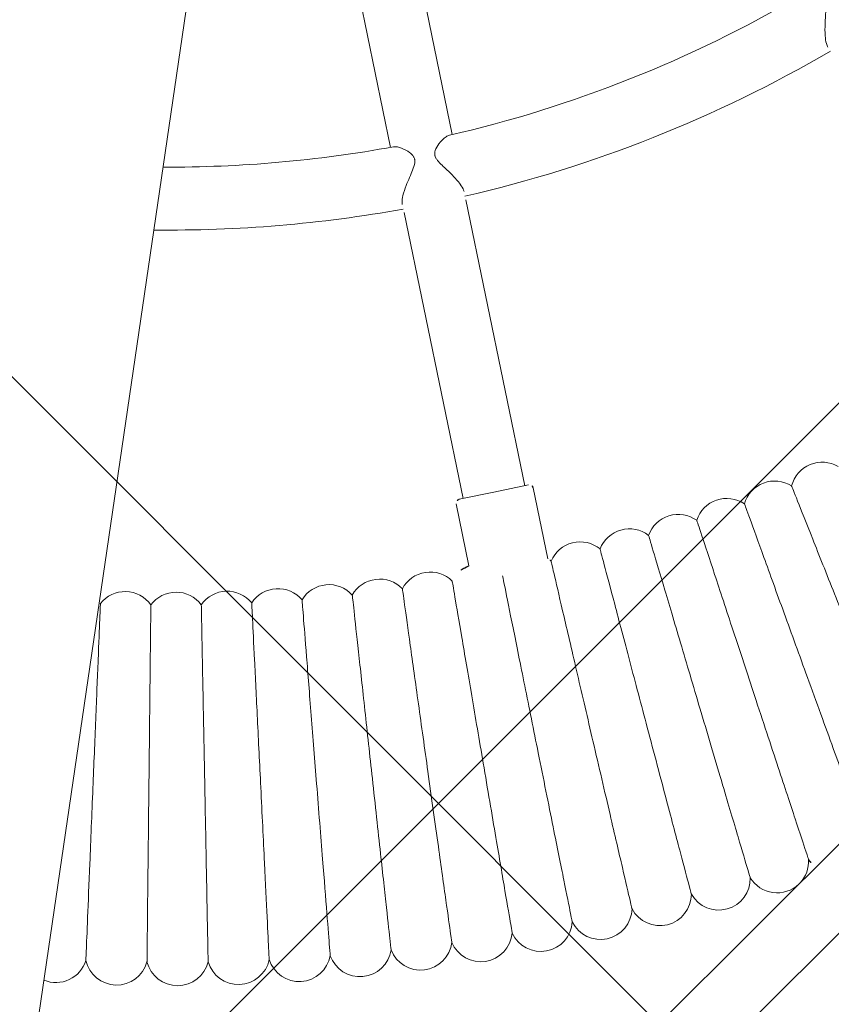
# Model space of a CAD drawing. Header units: metres. Extents: x 5515420 to 5516573, y 5683131 to 5683463.
# Tile 42 of 94: x 5516088.539 to 5516088.746, y 5683297.374 to 5683297.624. Entities that reach past the tile are written whole.
import ezdxf

# ---------------------------------------------------------------- set-up
doc = ezdxf.new("R2010")
doc.units = ezdxf.units.M
doc.layers.get('0').update_dxf_attribs({"linetype": 'CONTINUOUS', "lineweight": 18, "true_color": 0x000000})
doc.layers.add('A-Nawierzchnie', color=41, linetype='CONTINUOUS')
doc.layers.add('A-Plac-Zabaw', color=81, linetype='CONTINUOUS')
doc.layers.get('0').off()

# ---------------------------------------------------------------- blocks, each defined once
blk = doc.blocks.new('Bocianie gniazdo-Junior')
at = {"lineweight": 0}
for p, q in [((4.206441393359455, -149.9743079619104), (4.20644139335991, 150.0256920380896)), ((11.3517809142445, -29.47946055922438), (9.314847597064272, -23.88303226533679)), ((7.811339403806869, -24.4302644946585), (9.848272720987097, -30.02669278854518)), ((14.46761733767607, -38.04015077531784), (11.93072111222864, -31.07008568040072)), ((10.42721291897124, -31.61731790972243), (12.96410914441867, -38.58738300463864)), ((13.71586324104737, -38.31376688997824), (14.56158659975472, -38.00594876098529)), ((14.68975787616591, -38.06571600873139), (15.31724494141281, -39.78972255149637)), ((12.87013988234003, -38.62158501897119), (13.71586324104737, -38.31376688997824)), ((12.81037263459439, -38.74975629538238), (13.35866337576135, -40.25617272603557)), ((27.84314059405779, -40.3234490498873), (4.20644139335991, -71.98362920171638)), ((29.12524528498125, -41.28063636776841), (4.20644139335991, -74.65813183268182))]:
    blk.add_line(p, q, dxfattribs=at)
for centre, radius, start, end in [((-0.2385586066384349, 0.02569203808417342), 31.69999999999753, 291.3096996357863, 308.690300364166), ((-0.2385586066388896, 0.02569203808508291), 33.29999999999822, 291.3766076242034, 308.6233923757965), ((-0.2385586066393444, 0.02569203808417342), 31.69999999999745, 278.0606243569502, 288.6903003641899), ((-0.2385586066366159, 0.02569203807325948), 33.29999999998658, 277.670936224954, 288.6233923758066), ((21.96998010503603, -37.14514072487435), 0.8000000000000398, 67.64981194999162, 174.0644737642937), ((20.84805749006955, -37.79288304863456), 0.7999999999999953, 65.9355262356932, 172.350188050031), ((19.70725949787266, -38.40677262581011), 0.8000000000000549, 64.22124052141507, 170.6359023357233), ((14.59578861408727, -38.09991802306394), 0.1000000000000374, 20.00000000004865, 109.999999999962), ((18.54860729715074, -38.98625994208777), 0.800000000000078, 62.50695480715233, 168.9216166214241), ((12.90434189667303, -38.71555428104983), 0.100000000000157, 110.0000000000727, 200.0000000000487), ((17.37313803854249, -39.53082627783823), 0.8000000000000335, 60.79266909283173, 167.2073309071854), ((16.18190392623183, -40.03998417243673), 0.7999999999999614, 59.07838337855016, 165.493045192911), ((14.9759712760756, -40.51327786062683), 0.8000000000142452, 57.36409766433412, 64.7485213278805), ((13.75641956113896, -40.95028368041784), 0.8000000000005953, 119.8146108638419, 162.0644737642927), ((12.52434044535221, -41.35061045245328), 0.7999999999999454, 53.93552623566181, 160.3501880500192), ((11.28083680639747, -41.71389983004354), 0.8000000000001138, 52.22124052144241, 158.6359023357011), ((10.02702174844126, -42.0398266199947), 0.8000000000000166, 50.50695480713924, 156.9216166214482), ((8.764017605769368, -42.32809907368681), 0.8000000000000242, 48.792669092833, 155.2073309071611), ((7.492954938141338, -42.57845914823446), 0.8000000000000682, 47.07838337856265, 153.4930451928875), ((6.214971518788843, -42.79068273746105), 0.8000000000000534, 45.36409766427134, 151.7787594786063), ((4.931211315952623, -42.96457987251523), 0.8000000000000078, 43.64981194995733, 150.064473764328), ((3.642823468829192, -43.09999489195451), 0.8000000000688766, 41.93552623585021, 45.20902717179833), ((22.19323070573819, -46.55439843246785), 0.8000000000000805, 324.7056975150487, 11.7553526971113), ((23.57665608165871, -45.86249325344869), 0.8000000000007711, 221.387504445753, 240.8057216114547), ((20.78972584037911, -47.20460812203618), 0.799999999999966, 217.9589330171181, 10.04106698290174), ((22.19323070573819, -46.55439843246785), 0.8000000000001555, 219.6732187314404, 321.8061046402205), ((19.36739781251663, -47.81254029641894), 0.799999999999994, 216.2446473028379, 8.326781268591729), ((17.92751979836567, -48.3776507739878), 0.8000000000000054, 214.5303615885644, 6.612495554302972), ((16.4713806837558, -48.89943370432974), 0.7999999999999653, 212.8160758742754, 4.898209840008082), ((15.00028391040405, -49.37742202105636), 0.7999999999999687, 211.101790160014, 3.183924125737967), ((13.51554630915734, -49.81118785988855), 0.7999999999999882, 209.3875044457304, 1.469638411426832), ((12.01849692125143, -50.2003429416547), 0.8000000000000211, 207.6732187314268, 359.7553526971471), ((10.5104758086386, -50.54453891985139), 0.8000000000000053, 205.9589330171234, 358.0410669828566), ((8.992832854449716, -50.84346769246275), 0.7999999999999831, 204.2446473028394, 356.3267812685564), ((7.466926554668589, -51.09686167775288), 0.7999999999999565, 202.5303615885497, 354.6124955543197), ((5.934122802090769, -51.30449405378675), 0.7999999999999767, 200.8160758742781, 352.8982098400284), ((4.395793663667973, -51.46617896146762), 0.7999999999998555, 256.3087166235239, 351.1839241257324)]:
    blk.add_arc(centre, radius, start, end, dxfattribs=at)
for points, knots in [([(20.46959482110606, -25.89790326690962), (20.45096081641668, -25.8757007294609), (20.43387616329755, -25.84657754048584), (20.39464394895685, -25.7578038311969), (20.37551529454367, -25.69228431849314), (20.33947673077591, -25.52485390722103), (20.32565113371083, -25.41909649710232), (20.3042728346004, -25.20631868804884), (20.29729898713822, -25.10578504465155), (20.27996748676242, -24.95134588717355), (20.27001492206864, -24.88554947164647), (20.24419250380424, -24.81070322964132), (20.23553552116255, -24.79113134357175), (20.22121987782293, -24.76725474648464), (20.21740370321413, -24.76147784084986), (20.21077312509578, -24.75236608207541), (20.20808904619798, -24.74890371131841), (20.20268288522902, -24.7423458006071), (20.19997299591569, -24.7392506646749), (20.19336564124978, -24.73212827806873), (20.18941941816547, -24.7282109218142), (20.17548507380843, -24.71541317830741), (20.16501512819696, -24.70755057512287), (20.13768468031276, -24.69027882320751), (20.12033016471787, -24.68214363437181), (20.06537804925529, -24.6615784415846), (20.02341966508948, -24.65343330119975), (19.90200621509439, -24.64069599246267), (19.81201707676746, -24.64445889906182), (19.66560279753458, -24.67120187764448), (19.61001017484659, -24.69121618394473), (19.57744512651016, -24.71730689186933)], [5.6642610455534, 5.6642610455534, 5.6642610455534, 5.6642610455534, 5.74797674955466, 5.74797674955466, 5.876082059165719, 5.876082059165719, 6.046246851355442, 6.046246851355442, 6.216433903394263, 6.216433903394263, 6.353124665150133, 6.353124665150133, 6.405766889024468, 6.405766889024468, 6.423630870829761, 6.423630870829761, 6.435271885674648, 6.435271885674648, 6.446500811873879, 6.446500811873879, 6.462115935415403, 6.462115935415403, 6.500315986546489, 6.500315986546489, 6.557898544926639, 6.557898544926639, 6.681680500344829, 6.681680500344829, 6.912870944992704, 6.912870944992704, 7.116758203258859, 7.116758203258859, 7.116758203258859, 7.116758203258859]), ([(11.2815051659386, -29.50697006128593), (11.25833779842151, -29.51599551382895), (11.23306283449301, -29.53318267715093), (11.15070229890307, -29.60713440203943), (11.09306472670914, -29.68425600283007), (11.01783285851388, -29.82203294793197), (10.99255375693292, -29.88325271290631), (10.9783779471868, -29.96637706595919), (10.9768875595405, -29.99387197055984), (10.98207673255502, -30.02953198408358), (10.98371575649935, -30.03757543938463), (10.98718390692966, -30.05053723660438), (10.98869393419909, -30.05545107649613), (10.99197421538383, -30.06487051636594), (10.99371220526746, -30.06936474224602), (10.99815336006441, -30.07980206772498), (11.00097215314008, -30.08569235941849), (11.01126624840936, -30.10509235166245), (11.01984167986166, -30.11810373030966), (11.04381755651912, -30.14930698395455), (11.06045997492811, -30.16691315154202), (11.11476506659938, -30.21822266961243), (11.16013424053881, -30.25297516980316), (11.29682686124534, -30.35190790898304), (11.40334269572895, -30.42304269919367), (11.59195037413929, -30.56522777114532), (11.67092676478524, -30.63080790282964), (11.78201875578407, -30.74471784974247), (11.81963361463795, -30.79230004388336), (11.8488897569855, -30.84784911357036), (11.8539219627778, -30.85908191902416), (11.8578567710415, -30.86989254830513)], [1.260244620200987, 1.260244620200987, 1.260244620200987, 1.260244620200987, 1.391388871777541, 1.391388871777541, 1.675375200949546, 1.675375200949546, 1.880554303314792, 1.880554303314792, 1.97578528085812, 1.97578528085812, 2.003692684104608, 2.003692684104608, 2.020909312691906, 2.020909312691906, 2.036869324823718, 2.036869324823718, 2.0582340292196, 2.0582340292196, 2.108070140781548, 2.108070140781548, 2.181799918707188, 2.181799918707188, 2.335195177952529, 2.335195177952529, 2.605173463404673, 2.605173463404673, 2.825895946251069, 2.825895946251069, 2.994804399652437, 2.994804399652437, 3.039579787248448, 3.039579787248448, 3.039579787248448, 3.039579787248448]), ([(10.35434857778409, -31.41712477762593), (10.34895319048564, -31.4022999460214), (10.34463846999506, -31.38556967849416), (10.33301578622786, -31.31848319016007), (10.33242138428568, -31.25948947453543), (10.34478103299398, -31.11178895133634), (10.36086352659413, -31.02131908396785), (10.41487673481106, -30.78088515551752), (10.45821560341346, -30.63712064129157), (10.50180084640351, -30.45366153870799), (10.51544308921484, -30.38514090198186), (10.51354111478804, -30.30768249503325), (10.51189386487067, -30.29100628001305), (10.50726155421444, -30.26798059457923), (10.50560417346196, -30.26126328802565), (10.50226574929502, -30.25000265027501), (10.50073746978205, -30.24541349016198), (10.49730717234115, -30.23616988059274), (10.49539671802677, -30.23153903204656), (10.49016340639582, -30.22003710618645), (10.48665001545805, -30.2133320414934), (10.47032991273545, -30.18581142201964), (10.45462210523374, -30.16760265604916), (10.40947405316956, -30.12581490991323), (10.37648341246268, -30.10475461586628), (10.28103634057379, -30.05384424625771), (10.20324798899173, -30.0260630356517), (10.04932037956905, -29.9915190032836), (9.978803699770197, -29.98713879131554), (9.927073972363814, -30.00029445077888), (9.923351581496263, -30.00138891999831), (9.919789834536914, -30.00259390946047)], [5.107735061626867, 5.107735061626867, 5.107735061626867, 5.107735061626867, 5.168615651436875, 5.168615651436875, 5.327496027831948, 5.327496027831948, 5.524556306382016, 5.524556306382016, 5.838105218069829, 5.838105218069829, 6.017784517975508, 6.017784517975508, 6.068568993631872, 6.068568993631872, 6.090084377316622, 6.090084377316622, 6.105330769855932, 6.105330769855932, 6.121309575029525, 6.121309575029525, 6.145821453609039, 6.145821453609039, 6.225473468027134, 6.225473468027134, 6.353915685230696, 6.353915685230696, 6.606960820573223, 6.606960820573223, 6.874540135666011, 6.874540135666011, 6.896212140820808, 6.896212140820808, 6.896212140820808, 6.896212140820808]), ([(23.51988056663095, -41.1251317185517), (23.22388801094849, -40.61245757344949), (22.92896222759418, -40.1016311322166), (22.37334432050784, -39.1392726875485), (22.11821142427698, -38.69736954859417), (21.68251384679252, -37.94271920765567), (21.50637251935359, -37.63763347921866), (21.25777375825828, -37.20704779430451), (21.18777717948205, -37.08581016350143), (21.17485804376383, -37.06343356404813), (21.17426899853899, -37.06241330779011), (21.1742689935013, -37.06241329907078)], [0, 0, 0, 0, 1.776836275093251, 1.776836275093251, 3.561561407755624, 3.561561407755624, 5.352037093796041, 5.352037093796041, 7.144285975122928, 7.144285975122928, 7.324569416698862, 7.324569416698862, 7.324569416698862, 7.324569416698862]), ([(22.2782009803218, -41.81745872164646), (21.99767778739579, -41.29615927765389), (21.71816561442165, -40.77673862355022), (21.19158578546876, -39.79818933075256), (20.94978681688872, -39.34885155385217), (20.53685996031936, -38.58150487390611), (20.36992424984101, -38.27128634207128), (20.13431792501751, -37.83345642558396), (20.06797955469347, -37.71017907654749), (20.05573560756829, -37.68742601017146), (20.05517734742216, -37.68638858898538), (20.05517734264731, -37.68638858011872)], [0, 0, 0, 0, 1.776836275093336, 1.776836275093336, 3.561561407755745, 3.561561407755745, 5.352037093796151, 5.352037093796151, 7.144285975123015, 7.144285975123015, 7.324569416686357, 7.324569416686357, 7.324569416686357, 7.324569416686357]), ([(21.01636584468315, -42.47233043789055), (20.75156312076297, -41.94287232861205), (20.4877147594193, -41.41532241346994), (19.99064436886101, -40.42145820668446), (19.76239577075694, -39.96508801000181), (19.37260926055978, -39.18573187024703), (19.21502859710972, -38.87065822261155), (18.99262560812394, -38.42597599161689), (18.93000482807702, -38.30076927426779), (18.91844702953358, -38.27766010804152), (18.91792005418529, -38.27660645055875), (18.91792004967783, -38.27660644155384)], [0, 0, 0, 0, 1.776836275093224, 1.776836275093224, 3.561561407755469, 3.561561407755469, 5.352037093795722, 5.352037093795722, 7.144285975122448, 7.144285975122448, 7.324569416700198, 7.324569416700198, 7.324569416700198, 7.324569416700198]), ([(19.73550467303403, -43.08916066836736), (19.48665945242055, -42.55201783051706), (19.23871108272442, -42.01681088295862), (18.77159507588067, -41.00852140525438), (18.55710116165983, -40.54552730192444), (18.19080390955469, -39.754859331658), (18.04271934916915, -39.43521260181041), (17.83371877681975, -38.98407610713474), (17.77487164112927, -38.85705209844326), (17.76401033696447, -38.83360751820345), (17.763515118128, -38.83253856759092), (17.76351511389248, -38.83253855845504)], [0, 0, 0, 0, 1.776836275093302, 1.776836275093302, 3.561561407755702, 3.561561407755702, 5.352037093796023, 5.352037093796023, 7.144285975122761, 7.144285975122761, 7.324569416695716, 7.324569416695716, 7.324569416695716, 7.324569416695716]), ([(18.43676400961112, -43.66739726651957), (18.2040990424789, -43.12305051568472), (17.97227261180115, -42.5806656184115), (17.53552912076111, -41.55885342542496), (17.33498189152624, -41.08964985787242), (16.9925017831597, -40.28837781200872), (16.85404588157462, -39.96444412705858), (16.65863480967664, -39.50725719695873), (16.60361399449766, -39.37852960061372), (16.59345890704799, -39.35477059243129), (16.59299588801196, -39.35368730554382), (16.59299588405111, -39.35368729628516)], [0, 0, 0, 0, 1.776836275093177, 1.776836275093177, 3.561561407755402, 3.561561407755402, 5.352037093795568, 5.352037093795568, 7.144285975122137, 7.144285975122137, 7.324569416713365, 7.324569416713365, 7.324569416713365, 7.324569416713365]), ([(17.12130640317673, -44.20652263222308), (16.90502995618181, -43.65545923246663), (16.68953298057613, -43.10638189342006), (16.28355294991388, -42.07196164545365), (16.09713192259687, -41.59696861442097), (15.77877552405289, -40.78580973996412), (15.65007221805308, -40.45787906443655), (15.46842556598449, -39.99505094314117), (15.41728032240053, -39.8647349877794), (15.40784054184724, -39.84068281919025), (15.40741013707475, -39.83958616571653), (15.40741013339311, -39.83958615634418)], [0, 0, 0, 0, 1.776836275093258, 1.776836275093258, 3.561561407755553, 3.561561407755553, 5.352037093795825, 5.352037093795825, 7.144285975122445, 7.144285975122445, 7.324569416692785, 7.324569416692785, 7.324569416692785, 7.324569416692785]), ([(15.79030936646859, -44.70605417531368), (15.5906150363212, -44.1487674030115), (15.39164041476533, -43.59348912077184), (15.01678725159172, -42.5473867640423), (14.84465929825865, -42.06702945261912), (14.55071158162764, -41.24670984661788), (14.43187607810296, -40.91507572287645), (14.30190370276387, -40.55236194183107), (14.26684857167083, -40.45453362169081), (14.24332915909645, -40.38889801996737)], [0, 0, 0, 0, 1.776836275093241, 1.776836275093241, 3.561561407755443, 3.561561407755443, 5.35203709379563, 5.35203709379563, 6.337952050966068, 6.337952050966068, 6.337952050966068, 6.337952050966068]), ([(14.44496432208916, -45.16554474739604), (14.26203086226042, -44.60253344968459), (14.07975670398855, -44.04155127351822), (13.73636595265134, -42.98470321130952), (13.5786851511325, -42.49941160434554), (13.30940923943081, -41.67066556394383), (13.20054791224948, -41.33562484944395), (13.04690542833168, -40.86276190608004), (13.00364516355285, -40.72962050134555), (12.99566069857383, -40.70504684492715), (12.99529664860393, -40.70392641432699), (12.99529664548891, -40.70392640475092)], [0, 0, 0, 0, 1.776836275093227, 1.776836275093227, 3.561561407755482, 3.561561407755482, 5.352037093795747, 5.352037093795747, 7.144285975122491, 7.144285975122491, 7.324569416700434, 7.324569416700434, 7.324569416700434, 7.324569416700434]), ([(13.08647553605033, -45.58458304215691), (12.92046669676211, -45.01635119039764), (12.75505616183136, -44.45016727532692), (12.44343520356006, -43.38351952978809), (12.30034269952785, -42.89372802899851), (12.05597963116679, -42.05729739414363), (11.9571899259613, -41.7191499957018), (11.81776212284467, -41.24190240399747), (11.77850420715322, -41.10752643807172), (11.771258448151, -41.08272492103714), (11.77092807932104, -41.08159410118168), (11.77092807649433, -41.08159409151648)], [0, 0, 0, 0, 1.776836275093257, 1.776836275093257, 3.561561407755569, 3.561561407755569, 5.352037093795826, 5.352037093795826, 7.144285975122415, 7.144285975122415, 7.324569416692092, 7.324569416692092, 7.324569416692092, 7.324569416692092]), ([(11.71605903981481, -45.96279396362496), (11.56712342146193, -45.38985020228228), (11.4187245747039, -44.81897135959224), (11.1391523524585, -43.74347872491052), (11.01077623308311, -43.24962576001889), (10.7915447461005, -42.40625924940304), (10.70291509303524, -42.06530785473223), (10.57782677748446, -41.58410281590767), (10.54260635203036, -41.4486125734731), (10.53610578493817, -41.42360539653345), (10.53580939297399, -41.42246519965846), (10.53580939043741, -41.42246518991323)], [0, 0, 0, 0, 1.776836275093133, 1.776836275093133, 3.561561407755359, 3.561561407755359, 5.352037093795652, 5.352037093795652, 7.144285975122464, 7.144285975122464, 7.324569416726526, 7.324569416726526, 7.324569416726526, 7.324569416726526]), ([(10.33494154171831, -46.29983896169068), (10.20321246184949, -45.72269615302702), (10.07195814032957, -45.14763339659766), (9.82468490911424, -44.06425858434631), (9.711140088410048, -43.56678622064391), (9.517236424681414, -42.71723876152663), (9.438846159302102, -42.37378856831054), (9.328209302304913, -41.88905682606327), (9.297057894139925, -41.75257358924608), (9.291308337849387, -41.72738313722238), (9.2910461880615, -41.72623458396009), (9.291046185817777, -41.72623457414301)], [0, 0, 0, 0, 1.776836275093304, 1.776836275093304, 3.561561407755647, 3.561561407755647, 5.352037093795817, 5.352037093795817, 7.144285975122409, 7.144285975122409, 7.324569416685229, 7.324569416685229, 7.324569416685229, 7.324569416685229]), ([(8.944359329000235, -46.59541633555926), (8.829954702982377, -46.01459110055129), (8.715962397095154, -45.43585918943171), (8.501209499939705, -44.34557196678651), (8.402597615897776, -43.84492550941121), (8.234195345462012, -42.98995756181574), (8.16611463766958, -42.64431600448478), (8.070028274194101, -42.15649145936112), (8.042973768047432, -42.01913739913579), (8.037980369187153, -41.99378622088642), (8.037752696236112, -41.99263033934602), (8.037752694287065, -41.99263032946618)], [0, 0, 0, 0, 1.77683627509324, 1.77683627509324, 3.561561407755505, 3.561561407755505, 5.352037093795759, 5.352037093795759, 7.144285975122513, 7.144285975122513, 7.324569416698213, 7.324569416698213, 7.324569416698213, 7.324569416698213]), ([(24.14198895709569, -45.28095714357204), (24.06211647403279, -45.13252919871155), (23.96091067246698, -44.94445730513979), (23.65890779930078, -44.38324192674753), (23.43742631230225, -43.97166035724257), (23.04799685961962, -43.24797917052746), (22.90044246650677, -42.97377716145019), (22.59440912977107, -42.4050719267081), (22.43683406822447, -42.11224839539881), (22.2782009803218, -41.81745872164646)], [23.7363001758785, 23.7363001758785, 23.7363001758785, 23.7363001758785, 24.91656177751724, 24.91656177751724, 26.69231811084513, 26.69231811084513, 27.68926990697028, 27.68926990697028, 28.69405322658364, 28.69405322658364, 28.69405322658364, 28.69405322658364]), ([(7.545557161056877, -46.84926150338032), (7.448434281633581, -46.26439989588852), (7.35166339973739, -45.68165797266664), (7.169353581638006, -44.58381147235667), (7.085650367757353, -44.07976138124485), (6.942822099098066, -43.21966774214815), (6.885145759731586, -42.87234817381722), (6.803940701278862, -42.38334165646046), (6.781190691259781, -42.24634399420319), (6.777221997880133, -42.22244502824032), (6.777050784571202, -42.22141400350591), (6.777050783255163, -42.22141399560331)], [0, 0, 0, 0, 1.779495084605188, 1.779495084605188, 3.56761274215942, 3.56761274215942, 5.361047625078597, 5.361047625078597, 7.154857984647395, 7.154857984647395, 7.324649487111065, 7.324649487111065, 7.324649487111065, 7.324649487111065]), ([(6.139787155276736, -47.06114723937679), (6.060072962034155, -46.47267343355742), (5.980649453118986, -45.88634554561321), (5.831018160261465, -44.78172298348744), (5.762327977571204, -44.27463169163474), (5.645220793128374, -43.41011173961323), (5.59799082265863, -43.0614460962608), (5.531675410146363, -42.57188606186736), (5.513202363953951, -42.43551255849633), (5.510190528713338, -42.41327829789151), (5.510068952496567, -42.41238078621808), (5.510068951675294, -42.41238078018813)], [0, 0, 0, 0, 1.782428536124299, 1.782428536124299, 3.574342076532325, 3.574342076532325, 5.37112332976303, 5.37112332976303, 7.166696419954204, 7.166696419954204, 7.324740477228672, 7.324740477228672, 7.324740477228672, 7.324740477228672]), ([(22.97645186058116, -46.39141186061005), (22.97645039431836, -46.39140892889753), (22.94330852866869, -46.32514363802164), (22.79575938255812, -46.0301274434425), (22.66465301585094, -45.76798765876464), (22.31969810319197, -45.07826976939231), (22.110628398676, -44.66024668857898), (21.74302250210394, -43.92523943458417), (21.60373703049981, -43.64674599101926), (21.31485374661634, -43.06914016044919), (21.16610916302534, -42.77173375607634), (21.01636584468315, -42.47233043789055)], [21.67347738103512, 21.67347738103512, 21.67347738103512, 21.67347738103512, 23.11543581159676, 23.11543581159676, 24.91656177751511, 24.91656177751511, 26.69231811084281, 26.69231811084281, 27.68926990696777, 27.68926990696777, 28.69405322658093, 28.69405322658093, 28.69405322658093, 28.69405322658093]), ([(4.728307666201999, -47.23088387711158), (4.666090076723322, -46.63892305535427), (4.604101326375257, -46.04913949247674), (4.487310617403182, -44.93795012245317), (4.433705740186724, -44.4279337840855), (4.34243033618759, -43.55950632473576), (4.305684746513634, -43.20989539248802), (4.25429452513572, -42.72095009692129), (4.240097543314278, -42.58587483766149), (4.238016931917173, -42.56607914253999), (4.237941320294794, -42.56535974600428), (4.237941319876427, -42.56535974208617)], [0, 0, 0, 0, 1.78655027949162, 1.78655027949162, 3.583894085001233, 3.583894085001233, 5.385529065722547, 5.385529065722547, 7.183653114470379, 7.183653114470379, 7.324873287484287, 7.324873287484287, 7.324873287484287, 7.324873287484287]), ([(21.57747226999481, -47.06512492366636), (21.57747089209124, -47.06512194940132), (21.54632621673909, -46.99789486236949), (21.40766865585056, -46.69859670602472), (21.28446300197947, -46.43265213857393), (20.96029571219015, -45.73292345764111), (20.76382493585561, -45.30883305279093), (20.41837165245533, -44.5631576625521), (20.28747978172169, -44.28062207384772), (20.01600514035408, -43.694632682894), (19.87622418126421, -43.39290962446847), (19.73550467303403, -43.08916066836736)], [21.67347738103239, 21.67347738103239, 21.67347738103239, 21.67347738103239, 23.11543581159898, 23.11543581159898, 24.9165617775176, 24.9165617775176, 26.69231811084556, 26.69231811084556, 27.6892699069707, 27.6892699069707, 28.69405322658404, 28.69405322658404, 28.69405322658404, 28.69405322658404]), ([(20.15896437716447, -47.69668532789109), (20.1589630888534, -47.69668231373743), (20.12984348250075, -47.62855360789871), (20.00020162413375, -47.3252414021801), (19.88500696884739, -47.05573010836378), (19.58191747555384, -46.34661698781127), (19.39822149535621, -45.9168388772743), (19.07523005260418, -45.16116283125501), (18.95284894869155, -44.87483800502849), (18.69902595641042, -44.28098959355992), (18.56833374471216, -43.97521996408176), (18.43676400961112, -43.66739726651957)], [21.67347738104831, 21.67347738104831, 21.67347738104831, 21.67347738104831, 23.11543581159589, 23.11543581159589, 24.91656177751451, 24.91656177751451, 26.69231811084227, 26.69231811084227, 27.68926990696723, 27.68926990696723, 28.69405322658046, 28.69405322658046, 28.69405322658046, 28.69405322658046]), ([(18.72219793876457, -48.28552774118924), (18.72219674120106, -48.28552468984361), (18.69512826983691, -48.21655534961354), (18.57461816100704, -47.90950060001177), (18.46753761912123, -47.63666382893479), (18.18579722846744, -46.91880102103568), (18.01504047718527, -46.48371991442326), (17.71479999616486, -45.71871964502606), (17.601039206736, -45.42886188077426), (17.36509506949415, -44.82768602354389), (17.24360859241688, -44.51814352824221), (17.12130640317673, -44.20652263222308)], [21.67347738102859, 21.67347738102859, 21.67347738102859, 21.67347738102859, 23.11543581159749, 23.11543581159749, 24.91656177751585, 24.91656177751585, 26.69231811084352, 26.69231811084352, 27.68926990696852, 27.68926990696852, 28.69405322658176, 28.69405322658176, 28.69405322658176, 28.69405322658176]), ([(17.26845905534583, -48.83112506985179), (17.26845794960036, -48.83112198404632), (17.24346484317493, -48.76137374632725), (17.13219435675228, -48.45085130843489), (17.03332377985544, -48.17493328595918), (16.77318468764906, -47.44896337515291), (16.61552001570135, -47.0089687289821), (16.33829925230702, -46.23532901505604), (16.23326060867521, -45.94219777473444), (16.01540652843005, -45.33423260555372), (15.90323453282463, -45.02119432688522), (15.79030936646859, -44.70605417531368)], [21.67347738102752, 21.67347738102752, 21.67347738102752, 21.67347738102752, 23.11543581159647, 23.11543581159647, 24.91656177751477, 24.91656177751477, 26.69231811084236, 26.69231811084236, 27.68926990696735, 27.68926990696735, 28.69405322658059, 28.69405322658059, 28.69405322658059, 28.69405322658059]), ([(15.79904902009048, -49.33298893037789), (15.79904800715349, -49.33298581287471), (15.77615263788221, -49.26252111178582), (15.67422137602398, -48.94880894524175), (15.58364926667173, -48.67005665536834), (15.34534433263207, -47.93662948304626), (15.20091287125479, -47.49211515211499), (14.94695997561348, -46.7105285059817), (14.85073750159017, -46.41438618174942), (14.65116848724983, -45.80017591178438), (14.54841138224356, -45.48392206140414), (14.44496432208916, -45.16554474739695)], [21.67347738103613, 21.67347738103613, 21.67347738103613, 21.67347738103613, 23.11543581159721, 23.11543581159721, 24.91656177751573, 24.91656177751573, 26.69231811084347, 26.69231811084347, 27.68926990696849, 27.68926990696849, 28.69405322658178, 28.69405322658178, 28.69405322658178, 28.69405322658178]), ([(14.31528315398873, -49.79067008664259), (14.31528223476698, -49.79066694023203), (14.29450509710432, -49.71954885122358), (14.20200430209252, -49.40292777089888), (14.1198117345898, -49.12159073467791), (13.90355427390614, -48.38136281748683), (13.77248530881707, -47.93272670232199), (13.54202760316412, -47.14389274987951), (13.45470743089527, -46.84500442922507), (13.27360212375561, -46.2250988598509), (13.18035189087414, -45.90591252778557), (13.08647553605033, -45.58458304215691)], [21.67347738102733, 21.67347738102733, 21.67347738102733, 21.67347738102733, 23.11543581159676, 23.11543581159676, 24.91656177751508, 24.91656177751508, 26.69231811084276, 26.69231811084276, 27.68926990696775, 27.68926990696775, 28.69405322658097, 28.69405322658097, 28.69405322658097, 28.69405322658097]), ([(12.81848962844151, -50.20375885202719), (12.81848880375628, -50.20375567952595), (12.79984849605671, -50.13204786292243), (12.71686096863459, -49.8128012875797), (12.64312151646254, -49.52913133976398), (12.44910510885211, -48.78276528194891), (12.33151596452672, -48.33040897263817), (12.12475973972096, -47.53503382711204), (12.04642003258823, -47.23366705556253), (11.88394054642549, -46.60862108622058), (11.80028065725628, -46.28678798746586), (11.71605903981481, -45.96279396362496)], [21.6734773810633, 21.6734773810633, 21.6734773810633, 21.6734773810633, 23.11543581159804, 23.11543581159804, 24.91656177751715, 24.91656177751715, 26.69231811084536, 26.69231811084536, 27.68926990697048, 27.68926990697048, 28.69405322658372, 28.69405322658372, 28.69405322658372, 28.69405322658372]), ([(11.31000827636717, -50.57188545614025), (11.31000754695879, -50.57188226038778), (11.29352075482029, -50.49964890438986), (11.22012078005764, -50.17806260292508), (11.15490045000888, -49.89231366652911), (10.98329876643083, -49.14047756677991), (10.87929470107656, -48.68480598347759), (10.69642503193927, -47.88360161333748), (10.62713591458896, -47.58002615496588), (10.48342769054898, -46.95039928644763), (10.40943303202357, -46.62620750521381), (10.33494154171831, -46.29983896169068)], [21.67347738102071, 21.67347738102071, 21.67347738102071, 21.67347738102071, 23.11543581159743, 23.11543581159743, 24.91656177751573, 24.91656177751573, 26.69231811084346, 26.69231811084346, 27.68926990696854, 27.68926990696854, 28.69405322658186, 28.69405322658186, 28.69405322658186, 28.69405322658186]), ([(9.791189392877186, -50.89472037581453), (9.791188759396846, -50.8947171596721), (9.776870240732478, -50.82202292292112), (9.713123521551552, -50.4983847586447), (9.656480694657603, -50.21081261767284), (9.50744734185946, -49.45417947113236), (9.41712145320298, -48.99560050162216), (9.258302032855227, -48.18928409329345), (9.198125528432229, -47.88377168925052), (9.073317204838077, -47.25012752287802), (9.009054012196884, -46.92386725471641), (8.944359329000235, -46.59541633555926)], [21.67347738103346, 21.67347738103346, 21.67347738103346, 21.67347738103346, 23.1154358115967, 23.1154358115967, 24.91656177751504, 24.91656177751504, 26.69231811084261, 26.69231811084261, 27.68926990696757, 27.68926990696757, 28.69405322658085, 28.69405322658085, 28.69405322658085, 28.69405322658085]), ([(8.263392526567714, -51.17197463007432), (8.263392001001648, -51.17197146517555), (8.251087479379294, -51.09787520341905), (8.196624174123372, -50.76990411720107), (8.148633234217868, -50.4809087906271), (8.022476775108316, -49.72121066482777), (7.946007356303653, -49.26072156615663), (7.81155252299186, -48.4510516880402), (7.760584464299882, -48.14412853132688), (7.654845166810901, -47.50737995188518), (7.600383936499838, -47.17942136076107), (7.545557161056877, -46.84926150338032)], [21.67353833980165, 21.67353833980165, 21.67353833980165, 21.67353833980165, 23.12532319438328, 23.12532319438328, 24.92070459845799, 24.92070459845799, 26.69343545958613, 26.69343545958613, 27.68951499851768, 27.68951499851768, 28.6940566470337, 28.6940566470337, 28.6940566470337, 28.6940566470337]), ([(5.186341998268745, -51.58878944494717), (5.18634168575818, -51.5887864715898), (5.178202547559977, -51.51134774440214), (5.142724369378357, -51.17379542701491), (5.11214959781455, -50.88289590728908), (5.03195410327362, -50.119886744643), (4.983320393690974, -49.65716790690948), (4.897812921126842, -48.84361864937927), (4.865363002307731, -48.53487829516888), (4.797993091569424, -47.89389641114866), (4.763266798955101, -47.56349780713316), (4.728307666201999, -47.23088387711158)], [21.67370606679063, 21.67370606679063, 21.67370606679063, 21.67370606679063, 23.15168055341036, 23.15168055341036, 24.93157986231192, 24.93157986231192, 26.69649164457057, 26.69649164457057, 27.69023321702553, 27.69023321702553, 28.694069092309, 28.694069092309, 28.694069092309, 28.694069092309]), ([(6.727985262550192, -51.403400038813), (6.727984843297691, -51.40339694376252), (6.717749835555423, -51.3278390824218), (6.672735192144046, -50.99552764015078), (6.633434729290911, -50.70539997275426), (6.530221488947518, -49.94344923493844), (6.467648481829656, -49.48151674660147), (6.357629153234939, -48.66932144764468), (6.315903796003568, -48.36129249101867), (6.229313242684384, -47.72205535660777), (6.184699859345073, -47.39270613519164), (6.139787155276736, -47.06114723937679)], [21.67360700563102, 21.67360700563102, 21.67360700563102, 21.67360700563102, 23.13626293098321, 23.13626293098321, 24.92524831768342, 24.92524831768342, 26.69469143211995, 26.69469143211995, 27.68980237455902, 27.68980237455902, 28.69406124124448, 28.69406124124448, 28.69406124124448, 28.69406124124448])]:
    blk.add_open_spline(points, degree=3, knots=knots, dxfattribs=at)

msp = doc.modelspace()

# ---------------------------------------------------------------- hatches: boundary and pattern name
at = {"layer": 'A-Nawierzchnie', "linetype": 'ByBlock', "true_color": 0xb7e0ab, "transparency": 33554687}
h = msp.add_hatch(dxfattribs=at)
h.set_pattern_fill('ANSI37', color=9, scale=0.1, style=0)
h.set_pattern_definition([(45, (615.2743167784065, 129.3192508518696), (-0.2245064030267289, 0.2245064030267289), []), (135, (615.2743167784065, 129.3192508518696), (-0.2245064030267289, -0.2245064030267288), [])])
h.paths.add_polyline_path([(5516099.6639383, 5683319.509563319), (5516093.18050492, 5683320.492467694, 0.02400827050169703), (5516090.889116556, 5683320.728043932), (5516071.666547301, 5683321.775596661, -0.02484724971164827), (5516069.295594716, 5683322.023371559), (5516062.302756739, 5683323.108692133, -0.3638266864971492), (5516061.032989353, 5683324.559218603), (5516063.231110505, 5683324.230619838), (5516064.490548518, 5683332.646905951), (5516062.29494606, 5683332.975128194), (5516065.4430103, 5683353.379441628, 0.414213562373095), (5516062.9339508, 5683356.800643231), (5516050.08979864, 5683358.776220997, 0.4141947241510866), (5516046.668626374, 5683356.267352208), (5516042.257273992, 5683327.598946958, 0.4142317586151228), (5516044.766305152, 5683324.177561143), (5516053.343595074, 5683322.858275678, -0.02007901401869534), (5516053.579985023, 5683322.812134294), (5516052.668604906, 5683316.935679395), (5516054.150876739, 5683316.705803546), (5516053.920999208, 5683315.223525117), (5516046.954293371, 5683316.304038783), (5516046.53358273, 5683313.591470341), (5516044.962368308, 5683313.835160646), (5516043.961552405, 5683307.382313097), (5516045.532766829, 5683307.138622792), (5516044.092847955, 5683297.854620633), (5516044.241075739, 5683297.831630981), (5516044.011179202, 5683296.349353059), (5516069.871986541, 5683292.33842502), (5516070.101883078, 5683293.820702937), (5516070.250110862, 5683293.797713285), (5516071.690029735, 5683303.081715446), (5516073.26124416, 5683302.838025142), (5516074.262060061, 5683309.290872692), (5516072.690845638, 5683309.534562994), (5516073.111556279, 5683312.247131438), (5516066.144886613, 5683313.327639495), (5516066.374772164, 5683314.809910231), (5516068.140582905, 5683314.536067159), (5516068.712784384, 5683314.452779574), (5516069.444190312, 5683314.361830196), (5516070.42180041, 5683314.267207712), (5516071.256411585, 5683314.210627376), (5516075.58645081, 5683313.974792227), (5516074.85022779, 5683300.465115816), (5516082.256583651, 5683299.380121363), (5516080.796957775, 5683289.416467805), (5516090.875183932, 5683287.94005766), (5516092.610210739, 5683299.78364581), (5516076.426464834, 5683302.154484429), (5516076.852947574, 5683309.980433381), (5516087.948828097, 5683309.370979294), (5516088.305421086, 5683315.861425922), (5516090.617040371, 5683315.735451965, -0.02400827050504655), (5516092.431056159, 5683315.548954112), (5516098.599416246, 5683314.613815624), (5516098.31852322, 5683313.306826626), (5516091.99430035, 5683314.28274265), (5516090.39067605, 5683303.90295513), (5516099.094000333, 5683302.561238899), (5516096.496908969, 5683285.74680292), (5516069.794551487, 5683289.86845434), (5516048.342630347, 5683290.09877717), (5516034.965910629, 5683291.963955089), (5516037.042734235, 5683305.715577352), (5516039.999341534, 5683324.308768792), (5516043.122031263, 5683343.075807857), (5516045.796543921, 5683360.442185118), (5516068.332659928, 5683356.975872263), (5516067.979837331, 5683322.47700484), (5516099.929928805, 5683320.735853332)])
at = {"layer": 'A-Nawierzchnie', "linetype": 'ByBlock', "true_color": 0xffffc6, "transparency": 33554687}
h = msp.add_hatch(dxfattribs=at)
h.set_pattern_fill('ANSI37', scale=0.1, style=0)
h.set_pattern_definition([(45, (0, 0), (-0.2245064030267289, 0.2245064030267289), []), (135, (0, 0), (-0.2245064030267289, -0.2245064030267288), [])])
h.paths.add_polyline_path([(5516082.256583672, 5683299.380121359), (5516082.401531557, 5683300.369560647), (5516091.589262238, 5683299.023603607), (5516090.115141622, 5683288.961006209), (5516081.817906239, 5683290.176510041), (5516083.147078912, 5683299.249668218)])

# ---------------------------------------------------------------- block references
at = {"layer": 'A-Plac-Zabaw', "xscale": 0.01, "yscale": 0.01, "zscale": 0.01, "rotation": 351.6657355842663}
msp.add_blockref('Bocianie gniazdo-Junior', (5516088.579659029, 5683297.903301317), dxfattribs=at)

doc.saveas('drawing.dxf')
